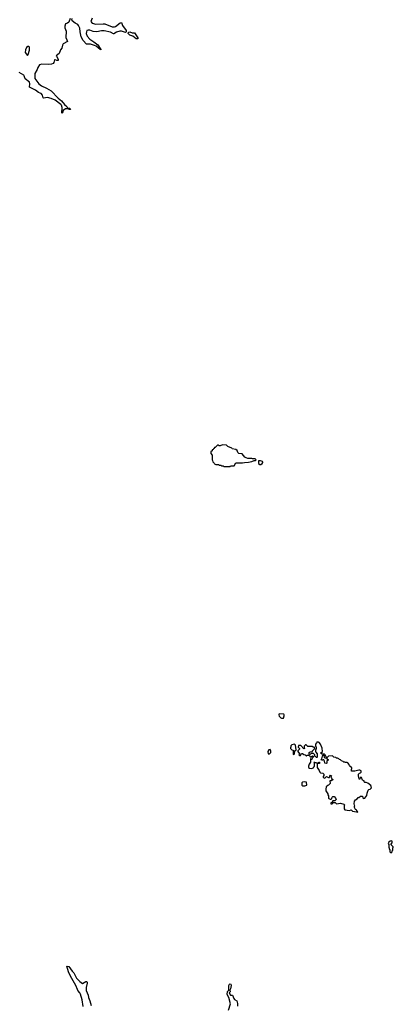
# Model space of a CAD drawing. Extents: x 2494118 to 2687960, y 757339 to 915227.
# Tile 237 of 256: x 2615077 to 2621610, y 826925 to 844176. Entities that reach past the tile are written whole.
import ezdxf

# ---------------------------------------------------------------- set-up
doc = ezdxf.new("R2010")
doc.units = 0

msp = doc.modelspace()

# ---------------------------------------------------------------- linework, layer by layer
at = {"layer": '0CON20XD'}
for points in [[(2615957, 844195), (2615935, 844133), (2615915, 844118), (2615878, 844102), (2615868, 844065), (2615868, 844035), (2615886, 843975), (2615881, 843865), (2615903, 843825), (2615911, 843795), (2615835, 843754), (2615823, 843727), (2615813, 843677), (2615792, 843648), (2615765, 843585), (2615716, 843545), (2615717, 843535), (2615747, 843485), (2615748, 843462), (2615725, 843459), (2615695, 843473), (2615685, 843471), (2615675, 843425), (2615660, 843410), (2615631, 843399), (2615582, 843392), (2615462, 843398), (2615425, 843387), (2615392, 843338), (2615384, 843305), (2615339, 843235), (2615341, 843145), (2615411, 843051), (2615455, 843017), (2615545, 842979), (2615625, 842928), (2615749, 842799), (2615806, 842755), (2615859, 842689), (2615898, 842658), (2615912, 842632), (2615945, 842625), (2615960, 842615), (2615964, 842605), (2615945, 842600), (2615906, 842616), (2615875, 842614), (2615837, 842585), (2615825, 842542), (2615815, 842540), (2615819, 842635), (2615806, 842676), (2615793, 842693), (2615695, 842767), (2615627, 842797), (2615565, 842811), (2615495, 842804), (2615488, 842808), (2615472, 842855), (2615450, 842880), (2615435, 842891), (2615405, 842898), (2615352, 842942), (2615246, 842995), (2615252, 843055), (2615245, 843080), (2615169, 843139), (2615155, 843195), (2615147, 843205), (2615065, 843250)], [(2616341, 844205), (2616323, 844145), (2616345, 844117), (2616405, 844095), (2616535, 844106), (2616565, 844104), (2616695, 844052), (2616735, 844051), (2616753, 844056), (2616835, 844123), (2616855, 844128), (2616877, 844075), (2616939, 843989), (2616940, 843965), (2616925, 843950), (2616854, 843974), (2616825, 843976), (2616770, 843960), (2616725, 843929), (2616715, 843929), (2616665, 843957), (2616555, 843978), (2616505, 843978), (2616425, 843962), (2616362, 843972), (2616305, 843995), (2616275, 843995), (2616252, 843985), (2616242, 843965), (2616239, 843935), (2616256, 843886), (2616300, 843835), (2616375, 843788), (2616445, 843733), (2616498, 843655), (2616495, 843648), (2616485, 843651), (2616412, 843712), (2616385, 843725), (2616315, 843750), (2616245, 843750), (2616185, 843813), (2616153, 843873), (2616133, 843963), (2616126, 844026), (2616107, 844075), (2616095, 844089), (2616046, 844115), (2615994, 844155), (2615989, 844165), (2615996, 844195)], [(2617145, 843838), (2617115, 843840), (2617055, 843889), (2617005, 843906), (2616976, 843935), (2616972, 843948), (2616983, 843957), (2617005, 843964), (2617045, 843948), (2617084, 843944), (2617145, 843860), (2617145, 843838)], [(2615215, 843550), (2615227, 843565), (2615245, 843640), (2615246, 843694), (2615235, 843709), (2615217, 843705), (2615195, 843688), (2615175, 843650), (2615174, 843604), (2615215, 843550)], [(2618755, 836350), (2618765, 836360), (2618825, 836360), (2618855, 836410), (2618975, 836412), (2619005, 836420), (2619075, 836422), (2619137, 836433), (2619175, 836450), (2619195, 836450), (2619210, 836465), (2619195, 836480), (2619145, 836480), (2619135, 836490), (2619065, 836490), (2619038, 836498), (2619014, 836514), (2618967, 836567), (2618910, 836575), (2618890, 836595), (2618878, 836628), (2618858, 836648), (2618795, 836660), (2618785, 836670), (2618715, 836700), (2618695, 836720), (2618625, 836728), (2618585, 836708), (2618565, 836710), (2618555, 836720), (2618535, 836720), (2618495, 836680), (2618485, 836680), (2618480, 836665), (2618465, 836660), (2618460, 836645), (2618445, 836640), (2618440, 836625), (2618420, 836605), (2618420, 836575), (2618440, 836545), (2618440, 836465), (2618450, 836455), (2618452, 836432), (2618478, 836408), (2618482, 836392), (2618495, 836390), (2618505, 836380), (2618555, 836380), (2618565, 836370), (2618595, 836370), (2618605, 836360), (2618635, 836360), (2618645, 836350), (2618755, 836350)], [(2619275, 836380), (2619295, 836382), (2619319, 836401), (2619330, 836415), (2619330, 836425), (2619320, 836435), (2619287, 836447), (2619252, 836448), (2619253, 836403), (2619275, 836380)], [(2619655, 831938), (2619685, 831940), (2619690, 831940), (2619702, 831978), (2619702, 831995), (2619695, 832008), (2619625, 832017), (2619611, 832009), (2619607, 831995), (2619613, 831975), (2619645, 831942), (2619655, 831938)], [(2620985, 830290), (2620990, 830295), (2620972, 830312), (2620970, 830325), (2620951, 830341), (2620930, 830375), (2620930, 830395), (2620940, 830405), (2620930, 830415), (2620928, 830435), (2620934, 830486), (2620948, 830505), (2620976, 830524), (2620995, 830550), (2621005, 830550), (2621035, 830570), (2621065, 830570), (2621078, 830558), (2621080, 830545), (2621092, 830532), (2621110, 830535), (2621150, 830585), (2621152, 830625), (2621172, 830678), (2621183, 830687), (2621208, 830692), (2621228, 830715), (2621215, 830760), (2621165, 830798), (2621135, 830810), (2621112, 830812), (2621100, 830825), (2621098, 830838), (2621073, 830853), (2621055, 830900), (2621032, 830898), (2621025, 830870), (2621012, 830872), (2621010, 830905), (2621000, 830915), (2621002, 830955), (2621020, 830975), (2621035, 830980), (2621050, 830995), (2621050, 831015), (2621026, 831026), (2621005, 831028), (2620935, 831012), (2620882, 831012), (2620880, 831045), (2620888, 831052), (2620887, 831067), (2620865, 831090), (2620855, 831090), (2620842, 831102), (2620840, 831125), (2620817, 831157), (2620805, 831162), (2620775, 831160), (2620765, 831170), (2620745, 831170), (2620735, 831180), (2620702, 831192), (2620688, 831208), (2620672, 831212), (2620658, 831228), (2620645, 831230), (2620635, 831240), (2620615, 831240), (2620607, 831247), (2620573, 831253), (2620545, 831280), (2620475, 831270), (2620448, 831242), (2620440, 831240), (2620452, 831222), (2620470, 831215), (2620470, 831205), (2620450, 831185), (2620448, 831152), (2620435, 831142), (2620412, 831152), (2620410, 831185), (2620400, 831195), (2620398, 831208), (2620385, 831210), (2620375, 831200), (2620355, 831200), (2620350, 831215), (2620360, 831225), (2620370, 831275), (2620385, 831290), (2620398, 831288), (2620400, 831255), (2620412, 831242), (2620440, 831240), (2620440, 831255), (2620430, 831265), (2620418, 831298), (2620405, 831310), (2620365, 831310), (2620340, 831325), (2620370, 831355), (2620368, 831415), (2620340, 831485), (2620312, 831512), (2620305, 831520), (2620275, 831520), (2620270, 831505), (2620250, 831485), (2620250, 831445), (2620260, 831435), (2620260, 831395), (2620250, 831385), (2620250, 831355), (2620255, 831340), (2620280, 831315), (2620280, 831255), (2620275, 831250), (2620265, 831250), (2620248, 831268), (2620232, 831272), (2620240, 831295), (2620215, 831320), (2620175, 831320), (2620155, 831300), (2620140, 831305), (2620140, 831335), (2620155, 831350), (2620198, 831352), (2620200, 831365), (2620240, 831405), (2620240, 831415), (2620228, 831428), (2620205, 831430), (2620195, 831440), (2620115, 831440), (2620085, 831470), (2620075, 831470), (2620050, 831445), (2620050, 831425), (2620060, 831415), (2620060, 831405), (2620045, 831400), (2619995, 831458), (2619985, 831462), (2619955, 831460), (2619948, 831428), (2619970, 831405), (2619970, 831395), (2619942, 831368), (2619942, 831355), (2619970, 831315), (2619970, 831305), (2619960, 831295), (2619973, 831283), (2619990, 831285), (2620005, 831320), (2620025, 831320), (2620045, 831300), (2620068, 831298), (2620085, 831280), (2620095, 831280), (2620105, 831290), (2620135, 831290), (2620148, 831278), (2620155, 831260), (2620175, 831260), (2620195, 831280), (2620208, 831268), (2620210, 831255), (2620190, 831235), (2620188, 831212), (2620182, 831212), (2620165, 831230), (2620160, 831225), (2620160, 831165), (2620138, 831132), (2620128, 831095), (2620130, 831075), (2620142, 831062), (2620185, 831058), (2620218, 831072), (2620220, 831085), (2620230, 831095), (2620230, 831155), (2620222, 831168), (2620235, 831170), (2620245, 831160), (2620265, 831160), (2620275, 831150), (2620285, 831150), (2620315, 831170), (2620320, 831165), (2620318, 831142), (2620285, 831140), (2620280, 831135), (2620280, 831075), (2620315, 831020), (2620325, 830990), (2620335, 830980), (2620377, 830977), (2620397, 830957), (2620397, 830933), (2620382, 830915), (2620385, 830900), (2620415, 830890), (2620445, 830918), (2620475, 830900), (2620495, 830900), (2620500, 830925), (2620512, 830938), (2620528, 830928), (2620520, 830905), (2620530, 830895), (2620532, 830882), (2620550, 830865), (2620550, 830855), (2620525, 830840), (2620502, 830838), (2620507, 830793), (2620480, 830765), (2620465, 830760), (2620438, 830735), (2620428, 830695), (2620428, 830665), (2620468, 830615), (2620468, 830598), (2620480, 830575), (2620480, 830535), (2620485, 830530), (2620505, 830520), (2620525, 830520), (2620537, 830533), (2620542, 830552), (2620553, 830567), (2620577, 830567), (2620608, 830528), (2620610, 830515), (2620585, 830490), (2620555, 830490), (2620538, 830462), (2620520, 830455), (2620520, 830435), (2620540, 830435), (2620565, 830460), (2620595, 830460), (2620615, 830440), (2620685, 830452), (2620745, 830430), (2620757, 830417), (2620750, 830405), (2620753, 830347), (2620765, 830332), (2620845, 830323), (2620875, 830330), (2620898, 830308), (2620965, 830300), (2620985, 830290)], [(2619445, 831313), (2619470, 831335), (2619470, 831365), (2619455, 831392), (2619434, 831386), (2619418, 831355), (2619420, 831315), (2619445, 831313)], [(2619865, 831300), (2619880, 831315), (2619890, 831365), (2619910, 831385), (2619900, 831465), (2619885, 831480), (2619835, 831470), (2619820, 831455), (2619817, 831433), (2619810, 831425), (2619810, 831405), (2619833, 831383), (2619858, 831375), (2619860, 831305), (2619865, 831300)], [(2620025, 830752), (2620065, 830753), (2620100, 830765), (2620090, 830815), (2620065, 830822), (2620022, 830818), (2620010, 830805), (2620010, 830765), (2620025, 830752)], [(2621575, 829580), (2621590, 829595), (2621590, 829615), (2621600, 829625), (2621600, 829665), (2621610, 829675), (2621610, 829685), (2621570, 829725), (2621593, 829757), (2621593, 829775), (2621585, 829792), (2621555, 829782), (2621532, 829765), (2621520, 829745), (2621530, 829725), (2621530, 829675), (2621540, 829665), (2621540, 829645), (2621550, 829635), (2621550, 829595), (2621562, 829582), (2621575, 829580)], [(2616187, 826885), (2616169, 827005), (2616140, 827105), (2616127, 827127), (2616091, 827165), (2616088, 827185), (2616057, 827253), (2615965, 827418), (2615932, 827495), (2615900, 827595), (2615937, 827585), (2615994, 827505), (2616025, 827476), (2616071, 827385), (2616125, 827326), (2616175, 827292), (2616235, 827324), (2616245, 827324), (2616255, 827313), (2616258, 827295), (2616238, 827218), (2616240, 827165), (2616274, 827084), (2616281, 827045), (2616303, 826985), (2616327, 826907)], [(2618729, 826825), (2618763, 826935), (2618733, 827043), (2618702, 827095), (2618713, 827147), (2618734, 827175), (2618734, 827255), (2618743, 827277), (2618755, 827282), (2618768, 827278), (2618773, 827255), (2618764, 827196), (2618752, 827175), (2618758, 827142), (2618738, 827125), (2618765, 827088), (2618798, 827085), (2618820, 827025), (2618835, 827007), (2618873, 826985), (2618888, 826938), (2618883, 826895)]]:
    msp.add_lwpolyline(points, dxfattribs=at)

doc.saveas('drawing.dxf')
